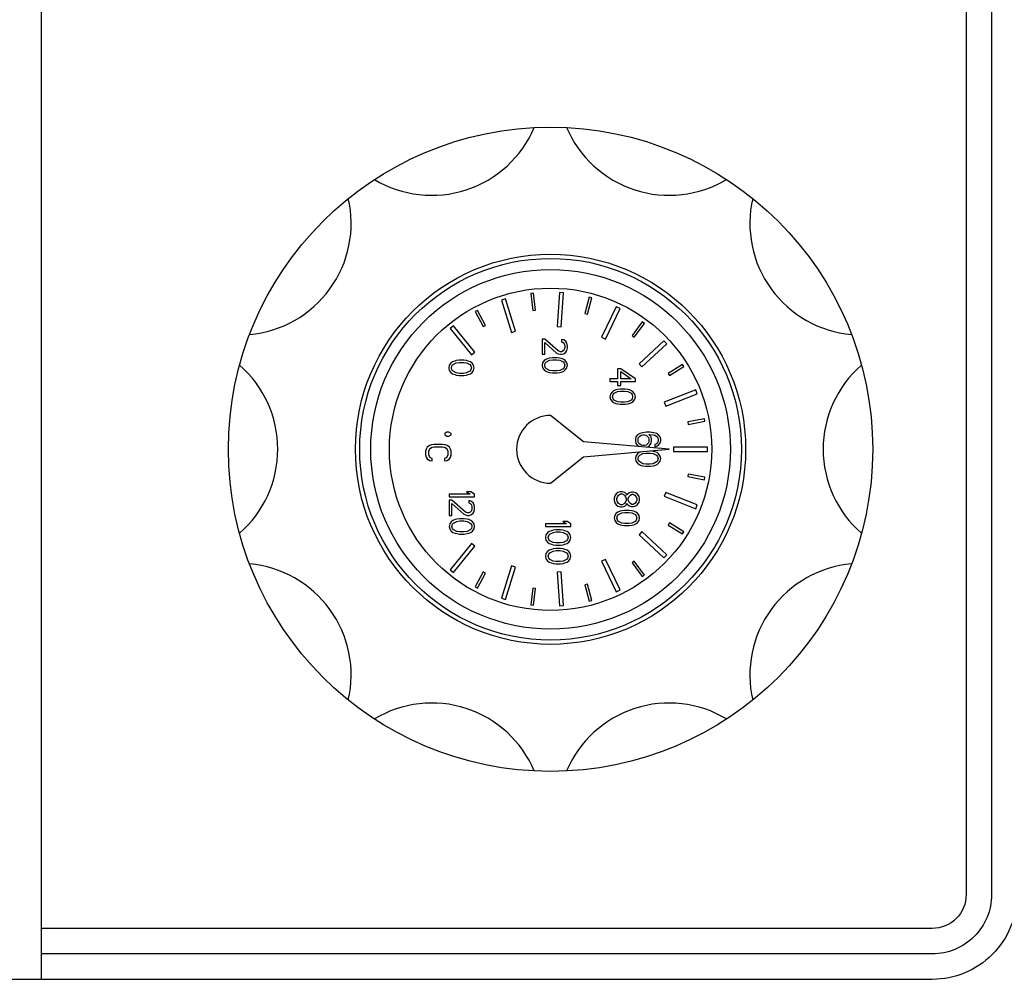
# Model space of a CAD drawing. Header units: millimetres. Extents: x 17747 to 112039, y -74980 to 446921.
# Tile 230 of 256: x 64267 to 64383, y 182978 to 183092. Entities that reach past the tile are written whole.
import ezdxf

# ---------------------------------------------------------------- set-up
doc = ezdxf.new("R2010")
doc.units = ezdxf.units.MM

# ---------------------------------------------------------------- blocks, each defined once
blk = doc.blocks.new('*U46')
blk.add_arc((0, -8.96), 13.12, 40.9361, 139.0639)
blk = doc.blocks.new('*U47')
at = {"color": 0, "linetype": 'ByBlock', "lineweight": -2, "transparency": 16777216}
for p, rotation in [((-844.6, 2147.53), 180), ((-865.94, 2140.6), 215.9999999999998), ((-823.26, 2140.6), 143.9999999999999), ((-879.13, 2122.44), 251.9999999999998), ((-810.07, 2122.44), 107.9999999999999), ((-879.13, 2100), 287.9999999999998), ((-810.07, 2100), 71.9999999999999), ((-865.94, 2081.85), 323.9999999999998), ((-823.26, 2081.85), 35.99999999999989)]:
    blk.add_blockref('*U46', p, dxfattribs=dict(at, rotation=rotation))
blk.add_blockref('*U46', (-844.6, 2074.91), dxfattribs=at)

msp = doc.modelspace()

# ---------------------------------------------------------------- linework, layer by layer
at = {"color": 0, "linetype": 'Continuous', "lineweight": -2}
for p, q in [((64327.63, 183059.33), (64327.33, 183059.3)), ((64327.33, 183059.3), (64327.57, 183057.31)), ((64327.87, 183057.35), (64327.63, 183059.33)), ((64330.7, 183059.42), (64330.42, 183055.43)), ((64331.2, 183059.38), (64330.7, 183059.42)), ((64330.92, 183055.39), (64331.2, 183059.38)), ((64324.33, 183058.66), (64323.86, 183058.51)), ((64323.86, 183058.51), (64325.06, 183054.7)), ((64325.54, 183054.85), (64324.33, 183058.66)), ((64334.22, 183058.87), (64333.71, 183056.94)), ((64334, 183056.86), (64334.51, 183058.8)), ((64334.51, 183058.8), (64334.22, 183058.87)), ((64321.03, 183057.31), (64320.77, 183057.17)), ((64320.77, 183057.17), (64321.72, 183055.41)), ((64321.98, 183055.55), (64321.03, 183057.31)), ((64327.57, 183057.31), (64327.87, 183057.35)), ((64333.71, 183056.94), (64334, 183056.86)), ((64337.4, 183057.75), (64335.67, 183054.14)), ((64336.13, 183053.92), (64337.85, 183057.53)), ((64337.85, 183057.53), (64337.4, 183057.75)), ((64340.48, 183055.95), (64339.29, 183054.34)), ((64339.53, 183054.16), (64340.72, 183055.78)), ((64340.72, 183055.78), (64340.48, 183055.95)), ((64318.21, 183055.48), (64317.82, 183055.16)), ((64317.82, 183055.16), (64320.34, 183052.06)), ((64320.73, 183052.37), (64318.21, 183055.48)), ((64321.72, 183055.41), (64321.98, 183055.55)), ((64325.06, 183054.7), (64325.54, 183054.85)), ((64330.42, 183055.43), (64330.92, 183055.39)), ((64328.98, 183053.94), (64328.66, 183053.94)), ((64328.66, 183053.94), (64328.66, 183052.14)), ((64330.57, 183052.54), (64328.98, 183053.94)), ((64328.98, 183053.54), (64330.38, 183052.29)), ((64328.98, 183052.14), (64328.98, 183053.54)), ((64331.21, 183053.84), (64330.96, 183053.89)), ((64330.96, 183053.89), (64330.96, 183053.64)), ((64330.96, 183053.64), (64331.15, 183053.54)), ((64331.15, 183053.54), (64331.27, 183053.39)), ((64331.47, 183053.64), (64331.21, 183053.84)), ((64331.27, 183053.39), (64331.34, 183053.14)), ((64331.59, 183053.44), (64331.47, 183053.64)), ((64331.66, 183053.09), (64331.59, 183053.44)), ((64335.67, 183054.14), (64336.13, 183053.92)), ((64339.29, 183054.34), (64339.53, 183054.16)), ((64343.02, 183053.74), (64340.09, 183051.02)), ((64343.36, 183053.38), (64343.02, 183053.74)), ((64320.34, 183052.06), (64320.73, 183052.37)), ((64330.38, 183052.29), (64330.57, 183052.19)), ((64330.83, 183052.44), (64330.57, 183052.54)), ((64330.96, 183052.44), (64330.83, 183052.44)), ((64331.15, 183052.54), (64330.96, 183052.44)), ((64331.27, 183052.69), (64331.15, 183052.54)), ((64331.21, 183052.19), (64331.47, 183052.39)), ((64331.34, 183052.94), (64331.27, 183052.69)), ((64331.34, 183053.14), (64331.34, 183052.94)), ((64331.47, 183052.39), (64331.59, 183052.59)), ((64331.59, 183052.59), (64331.66, 183052.89)), ((64331.66, 183052.89), (64331.66, 183053.09)), ((64340.43, 183050.65), (64343.36, 183053.38)), ((64317.91, 183051.09), (64317.72, 183050.84)), ((64318.1, 183051.24), (64317.91, 183051.09)), ((64318.36, 183051.34), (64318.1, 183051.24)), ((64318.17, 183050.94), (64318.55, 183051.14)), ((64318.55, 183051.39), (64318.36, 183051.34)), ((64318.87, 183051.44), (64318.55, 183051.39)), ((64318.55, 183051.14), (64318.93, 183051.19)), ((64319.44, 183051.44), (64318.87, 183051.44)), ((64318.93, 183051.19), (64319.38, 183051.19)), ((64319.38, 183051.19), (64319.76, 183051.14)), ((64319.76, 183051.39), (64319.44, 183051.44)), ((64319.96, 183051.34), (64319.76, 183051.39)), ((64319.76, 183051.14), (64320.15, 183050.94)), ((64320.21, 183051.24), (64319.96, 183051.34)), ((64320.4, 183051.09), (64320.21, 183051.24)), ((64320.59, 183050.84), (64320.4, 183051.09)), ((64328.66, 183052.14), (64328.98, 183052.14)), ((64328.72, 183051.14), (64328.66, 183050.84)), ((64328.91, 183051.39), (64328.72, 183051.14)), ((64329.1, 183051.54), (64328.91, 183051.39)), ((64328.98, 183050.84), (64329.04, 183051.09)), ((64329.04, 183051.09), (64329.17, 183051.24)), ((64329.36, 183051.64), (64329.1, 183051.54)), ((64329.17, 183051.24), (64329.55, 183051.44)), ((64329.55, 183051.69), (64329.36, 183051.64)), ((64329.87, 183051.74), (64329.55, 183051.69)), ((64329.55, 183051.44), (64329.93, 183051.49)), ((64330.44, 183051.74), (64329.87, 183051.74)), ((64329.93, 183051.49), (64330.38, 183051.49)), ((64330.38, 183051.49), (64330.76, 183051.44)), ((64330.76, 183051.69), (64330.44, 183051.74)), ((64330.57, 183052.19), (64330.83, 183052.14)), ((64330.96, 183051.64), (64330.76, 183051.69)), ((64330.76, 183051.44), (64331.15, 183051.24)), ((64330.83, 183052.14), (64330.96, 183052.14)), ((64330.96, 183052.14), (64331.21, 183052.19)), ((64331.21, 183051.54), (64330.96, 183051.64)), ((64331.15, 183051.24), (64331.27, 183051.09)), ((64331.4, 183051.39), (64331.21, 183051.54)), ((64331.27, 183051.09), (64331.34, 183050.84)), ((64331.59, 183051.14), (64331.4, 183051.39)), ((64331.66, 183050.84), (64331.59, 183051.14)), ((64317.72, 183050.84), (64317.66, 183050.54)), ((64317.66, 183050.54), (64317.72, 183050.24)), ((64317.72, 183050.24), (64317.91, 183049.99)), ((64317.91, 183049.99), (64318.1, 183049.84)), ((64317.98, 183050.54), (64318.04, 183050.79)), ((64318.04, 183050.29), (64317.98, 183050.54)), ((64318.04, 183050.79), (64318.17, 183050.94)), ((64318.17, 183050.14), (64318.04, 183050.29)), ((64318.55, 183049.94), (64318.17, 183050.14)), ((64318.93, 183049.89), (64318.55, 183049.94)), ((64319.76, 183049.94), (64319.38, 183049.89)), ((64320.15, 183050.14), (64319.76, 183049.94)), ((64320.15, 183050.94), (64320.27, 183050.79)), ((64320.27, 183050.29), (64320.15, 183050.14)), ((64320.21, 183049.84), (64320.4, 183049.99)), ((64320.27, 183050.79), (64320.34, 183050.54)), ((64320.34, 183050.54), (64320.27, 183050.29)), ((64320.4, 183049.99), (64320.59, 183050.24)), ((64320.66, 183050.54), (64320.59, 183050.84)), ((64320.59, 183050.24), (64320.66, 183050.54)), ((64328.66, 183050.84), (64328.72, 183050.54)), ((64328.72, 183050.54), (64328.91, 183050.29)), ((64328.91, 183050.29), (64329.1, 183050.14)), ((64329.04, 183050.59), (64328.98, 183050.84)), ((64329.17, 183050.44), (64329.04, 183050.59)), ((64329.1, 183050.14), (64329.36, 183050.04)), ((64329.55, 183050.24), (64329.17, 183050.44)), ((64329.36, 183050.04), (64329.55, 183049.99)), ((64329.93, 183050.19), (64329.55, 183050.24)), ((64329.55, 183049.99), (64329.87, 183049.94)), ((64329.87, 183049.94), (64330.44, 183049.94)), ((64330.38, 183050.19), (64329.93, 183050.19)), ((64330.76, 183050.24), (64330.38, 183050.19)), ((64330.44, 183049.94), (64330.76, 183049.99)), ((64331.15, 183050.44), (64330.76, 183050.24)), ((64330.76, 183049.99), (64330.96, 183050.04)), ((64330.96, 183050.04), (64331.21, 183050.14)), ((64331.27, 183050.59), (64331.15, 183050.44)), ((64331.21, 183050.14), (64331.4, 183050.29)), ((64331.34, 183050.84), (64331.27, 183050.59)), ((64331.4, 183050.29), (64331.59, 183050.54)), ((64331.59, 183050.54), (64331.66, 183050.84)), ((64337.93, 183050.44), (64337.55, 183050.44)), ((64337.55, 183050.44), (64337.55, 183049.24)), ((64339.66, 183049.24), (64337.93, 183050.44)), ((64337.93, 183050.09), (64339.15, 183049.24)), ((64337.93, 183049.24), (64337.93, 183050.09)), ((64340.09, 183051.02), (64340.43, 183050.65)), ((64345.22, 183050.94), (64343.53, 183049.88)), ((64343.69, 183049.62), (64345.38, 183050.69)), ((64345.38, 183050.69), (64345.22, 183050.94)), ((64318.1, 183049.84), (64318.36, 183049.74)), ((64318.36, 183049.74), (64318.55, 183049.69)), ((64318.55, 183049.69), (64318.87, 183049.64)), ((64318.87, 183049.64), (64319.44, 183049.64)), ((64319.38, 183049.89), (64318.93, 183049.89)), ((64319.44, 183049.64), (64319.76, 183049.69)), ((64319.76, 183049.69), (64319.96, 183049.74)), ((64319.96, 183049.74), (64320.21, 183049.84)), ((64336.66, 183049.24), (64336.66, 183048.94)), ((64337.55, 183049.24), (64336.66, 183049.24)), ((64336.66, 183048.94), (64337.55, 183048.94)), ((64337.55, 183048.94), (64337.55, 183048.44)), ((64339.15, 183049.24), (64337.93, 183049.24)), ((64337.93, 183048.44), (64337.93, 183048.94)), ((64337.93, 183048.94), (64339.66, 183048.94)), ((64339.66, 183048.94), (64339.66, 183049.24)), ((64343.53, 183049.88), (64343.69, 183049.62)), ((64336.91, 183047.69), (64336.72, 183047.44)), ((64337.1, 183047.84), (64336.91, 183047.69)), ((64337.36, 183047.94), (64337.1, 183047.84)), ((64337.17, 183047.54), (64337.55, 183047.74)), ((64337.55, 183047.99), (64337.36, 183047.94)), ((64337.55, 183048.44), (64337.93, 183048.44)), ((64337.87, 183048.04), (64337.55, 183047.99)), ((64337.55, 183047.74), (64337.93, 183047.79)), ((64338.44, 183048.04), (64337.87, 183048.04)), ((64337.93, 183047.79), (64338.38, 183047.79)), ((64338.38, 183047.79), (64338.76, 183047.74)), ((64338.76, 183047.99), (64338.44, 183048.04)), ((64338.96, 183047.94), (64338.76, 183047.99)), ((64338.76, 183047.74), (64339.15, 183047.54)), ((64339.21, 183047.84), (64338.96, 183047.94)), ((64339.4, 183047.69), (64339.21, 183047.84)), ((64339.59, 183047.44), (64339.4, 183047.69)), ((64346.78, 183047.96), (64343.06, 183046.49)), ((64346.96, 183047.49), (64346.78, 183047.96)), ((64336.72, 183047.44), (64336.66, 183047.14)), ((64336.66, 183047.14), (64336.72, 183046.84)), ((64336.72, 183046.84), (64336.91, 183046.59)), ((64336.91, 183046.59), (64337.1, 183046.44)), ((64336.98, 183047.14), (64337.04, 183047.39)), ((64337.04, 183046.89), (64336.98, 183047.14)), ((64337.04, 183047.39), (64337.17, 183047.54)), ((64337.17, 183046.74), (64337.04, 183046.89)), ((64337.1, 183046.44), (64337.36, 183046.34)), ((64337.55, 183046.54), (64337.17, 183046.74)), ((64337.93, 183046.49), (64337.55, 183046.54)), ((64338.38, 183046.49), (64337.93, 183046.49)), ((64338.76, 183046.54), (64338.38, 183046.49)), ((64339.15, 183046.74), (64338.76, 183046.54)), ((64338.96, 183046.34), (64339.21, 183046.44)), ((64339.15, 183047.54), (64339.27, 183047.39)), ((64339.27, 183046.89), (64339.15, 183046.74)), ((64339.21, 183046.44), (64339.4, 183046.59)), ((64339.27, 183047.39), (64339.34, 183047.14)), ((64339.34, 183047.14), (64339.27, 183046.89)), ((64339.4, 183046.59), (64339.59, 183046.84)), ((64339.66, 183047.14), (64339.59, 183047.44)), ((64339.59, 183046.84), (64339.66, 183047.14)), ((64343.06, 183046.49), (64343.24, 183046.03)), ((64343.24, 183046.03), (64346.96, 183047.49)), ((64337.36, 183046.34), (64337.55, 183046.29)), ((64337.55, 183046.29), (64337.87, 183046.24)), ((64337.87, 183046.24), (64338.44, 183046.24)), ((64338.44, 183046.24), (64338.76, 183046.29)), ((64338.76, 183046.29), (64338.96, 183046.34)), ((64333.56, 183041.83), (64329.66, 183044.94)), ((64347.8, 183044.54), (64345.84, 183044.17)), ((64345.84, 183044.17), (64345.9, 183043.88)), ((64345.9, 183043.88), (64347.86, 183044.25)), ((64347.86, 183044.25), (64347.8, 183044.54)), ((64317.43, 183042.94), (64317.18, 183042.79)), ((64317.68, 183042.94), (64317.43, 183042.94)), ((64317.93, 183042.79), (64317.68, 183042.94)), ((64340.93, 183042.94), (64340.49, 183042.89)), ((64341.38, 183042.94), (64340.93, 183042.94)), ((64341.83, 183042.89), (64341.38, 183042.94)), ((64317.18, 183042.79), (64317.18, 183042.64)), ((64317.18, 183042.64), (64317.43, 183042.49)), ((64317.43, 183042.49), (64317.68, 183042.49)), ((64317.68, 183042.49), (64317.93, 183042.64)), ((64317.93, 183042.64), (64317.93, 183042.79)), ((64343.66, 183040.94), (64333.56, 183041.83)), ((64339.72, 183042.39), (64339.66, 183042.14)), ((64339.66, 183042.14), (64339.66, 183041.89)), ((64339.66, 183041.89), (64339.72, 183041.64)), ((64339.91, 183042.64), (64339.72, 183042.39)), ((64340.17, 183042.79), (64339.91, 183042.64)), ((64339.98, 183042.19), (64340.04, 183042.34)), ((64339.98, 183041.84), (64339.98, 183042.19)), ((64340.04, 183041.69), (64339.98, 183041.84)), ((64340.04, 183042.34), (64340.17, 183042.49)), ((64340.49, 183042.89), (64340.17, 183042.79)), ((64340.17, 183042.49), (64340.36, 183042.59)), ((64340.36, 183042.59), (64340.55, 183042.64)), ((64340.55, 183042.64), (64340.74, 183042.64)), ((64340.74, 183042.64), (64340.93, 183042.59)), ((64340.93, 183042.59), (64341.06, 183042.49)), ((64341.06, 183042.49), (64341.19, 183042.34)), ((64341.19, 183042.34), (64341.25, 183042.19)), ((64341.25, 183041.84), (64341.19, 183041.69)), ((64341.51, 183042.39), (64341.25, 183042.69)), ((64341.25, 183042.69), (64341.38, 183042.69)), ((64341.25, 183042.19), (64341.25, 183041.84)), ((64341.38, 183042.69), (64341.76, 183042.64)), ((64341.57, 183042.14), (64341.51, 183042.39)), ((64341.51, 183041.64), (64341.57, 183041.89)), ((64341.57, 183041.89), (64341.57, 183042.14)), ((64341.76, 183042.64), (64341.96, 183042.59)), ((64342.15, 183042.79), (64341.83, 183042.89)), ((64341.96, 183042.59), (64342.15, 183042.49)), ((64342.4, 183042.64), (64342.15, 183042.79)), ((64342.15, 183042.49), (64342.27, 183042.34)), ((64342.27, 183042.34), (64342.34, 183042.19)), ((64342.34, 183041.89), (64342.27, 183041.74)), ((64342.34, 183042.19), (64342.34, 183041.89)), ((64342.59, 183042.39), (64342.4, 183042.64)), ((64342.66, 183042.14), (64342.59, 183042.39)), ((64342.59, 183041.69), (64342.66, 183041.94)), ((64342.66, 183041.94), (64342.66, 183042.14)), ((64314.99, 183040.97), (64314.93, 183040.72)), ((64314.93, 183040.72), (64314.93, 183040.27)), ((64315.12, 183041.17), (64314.99, 183040.97)), ((64315.37, 183041.37), (64315.12, 183041.17)), ((64315.31, 183040.72), (64315.37, 183040.92)), ((64315.31, 183040.27), (64315.31, 183040.72)), ((64315.63, 183041.47), (64315.37, 183041.37)), ((64315.37, 183040.92), (64315.5, 183041.07)), ((64315.5, 183041.07), (64315.69, 183041.17)), ((64315.95, 183041.52), (64315.63, 183041.47)), ((64315.69, 183041.17), (64315.95, 183041.22)), ((64316.91, 183041.52), (64315.95, 183041.52)), ((64315.95, 183041.22), (64316.91, 183041.22)), ((64317.23, 183041.47), (64316.91, 183041.52)), ((64316.91, 183041.22), (64317.16, 183041.17)), ((64317.16, 183041.17), (64317.35, 183041.07)), ((64317.48, 183041.37), (64317.23, 183041.47)), ((64317.35, 183041.07), (64317.48, 183040.92)), ((64317.74, 183041.17), (64317.48, 183041.37)), ((64317.48, 183040.92), (64317.54, 183040.72)), ((64317.54, 183040.72), (64317.54, 183040.27)), ((64317.86, 183040.97), (64317.74, 183041.17)), ((64317.93, 183040.72), (64317.86, 183040.97)), ((64317.93, 183040.27), (64317.93, 183040.72)), ((64333.56, 183040.06), (64343.66, 183040.94)), ((64339.72, 183041.64), (64339.91, 183041.39)), ((64339.91, 183041.39), (64340.16, 183041.25)), ((64340.17, 183041.54), (64340.04, 183041.69)), ((64340.36, 183040.64), (64340.1, 183040.54)), ((64340.36, 183041.44), (64340.17, 183041.54)), ((64340.55, 183041.39), (64340.36, 183041.44)), ((64340.74, 183041.39), (64340.55, 183041.39)), ((64340.93, 183041.44), (64340.74, 183041.39)), ((64341.06, 183041.54), (64340.93, 183041.44)), ((64340.93, 183041.18), (64341.13, 183041.24)), ((64341.19, 183041.69), (64341.06, 183041.54)), ((64341.13, 183041.24), (64341.32, 183041.39)), ((64341.32, 183041.39), (64341.51, 183041.64)), ((64341.76, 183040.69), (64341.44, 183040.74)), ((64341.96, 183040.64), (64341.76, 183040.69)), ((64342.15, 183041.59), (64341.96, 183041.49)), ((64341.96, 183041.49), (64341.96, 183041.24)), ((64341.96, 183041.24), (64342.15, 183041.29)), ((64342.21, 183040.54), (64341.96, 183040.64)), ((64342.27, 183041.74), (64342.15, 183041.59)), ((64342.15, 183041.29), (64342.4, 183041.44)), ((64342.4, 183041.44), (64342.59, 183041.69)), ((64344.16, 183041.19), (64344.16, 183040.69)), ((64348.16, 183041.19), (64344.16, 183041.19)), ((64344.16, 183040.69), (64348.16, 183040.69)), ((64348.16, 183040.69), (64348.16, 183041.19)), ((64314.93, 183040.27), (64314.99, 183040.02)), ((64314.99, 183040.02), (64315.12, 183039.82)), ((64315.12, 183039.82), (64315.37, 183039.62)), ((64315.37, 183040.07), (64315.31, 183040.27)), ((64315.5, 183039.92), (64315.37, 183040.07)), ((64315.37, 183039.62), (64315.69, 183039.57)), ((64315.69, 183039.87), (64315.5, 183039.92)), ((64315.69, 183039.57), (64315.69, 183039.87)), ((64317.35, 183039.92), (64317.16, 183039.87)), ((64317.16, 183039.87), (64317.16, 183039.57)), ((64317.16, 183039.57), (64317.48, 183039.62)), ((64317.48, 183040.07), (64317.35, 183039.92)), ((64317.54, 183040.27), (64317.48, 183040.07)), ((64317.48, 183039.62), (64317.74, 183039.82)), ((64317.74, 183039.82), (64317.86, 183040.02)), ((64317.86, 183040.02), (64317.93, 183040.27)), ((64329.66, 183036.94), (64333.56, 183040.06)), ((64339.72, 183040.14), (64339.66, 183039.84)), ((64339.66, 183039.84), (64339.72, 183039.54)), ((64339.91, 183040.39), (64339.72, 183040.14)), ((64339.72, 183039.54), (64339.91, 183039.29)), ((64340.1, 183040.54), (64339.91, 183040.39)), ((64339.98, 183039.84), (64340.04, 183040.09)), ((64340.04, 183039.59), (64339.98, 183039.84)), ((64340.04, 183040.09), (64340.17, 183040.24)), ((64340.17, 183039.44), (64340.04, 183039.59)), ((64340.17, 183040.24), (64340.55, 183040.44)), ((64340.55, 183040.44), (64340.93, 183040.49)), ((64340.93, 183040.49), (64341.38, 183040.49)), ((64341.38, 183040.49), (64341.76, 183040.44)), ((64341.76, 183040.44), (64342.15, 183040.24)), ((64342.15, 183040.24), (64342.27, 183040.09)), ((64342.27, 183039.59), (64342.15, 183039.44)), ((64342.4, 183040.39), (64342.21, 183040.54)), ((64342.27, 183040.09), (64342.34, 183039.84)), ((64342.34, 183039.84), (64342.27, 183039.59)), ((64342.59, 183040.14), (64342.4, 183040.39)), ((64342.4, 183039.29), (64342.59, 183039.54)), ((64342.66, 183039.84), (64342.59, 183040.14)), ((64342.59, 183039.54), (64342.66, 183039.84)), ((64339.91, 183039.29), (64340.1, 183039.14)), ((64340.1, 183039.14), (64340.36, 183039.04)), ((64340.55, 183039.24), (64340.17, 183039.44)), ((64340.36, 183039.04), (64340.55, 183038.99)), ((64340.93, 183039.19), (64340.55, 183039.24)), ((64340.55, 183038.99), (64340.87, 183038.94)), ((64340.87, 183038.94), (64341.44, 183038.94)), ((64341.38, 183039.19), (64340.93, 183039.19)), ((64341.76, 183039.24), (64341.38, 183039.19)), ((64341.44, 183038.94), (64341.76, 183038.99)), ((64342.15, 183039.44), (64341.76, 183039.24)), ((64341.76, 183038.99), (64341.96, 183039.04)), ((64341.96, 183039.04), (64342.21, 183039.14)), ((64342.21, 183039.14), (64342.4, 183039.29)), ((64345.9, 183038.01), (64345.84, 183037.72)), ((64345.84, 183037.72), (64347.8, 183037.35)), ((64347.86, 183037.64), (64345.9, 183038.01)), ((64347.8, 183037.35), (64347.86, 183037.64)), ((64320.2, 183035.64), (64317.71, 183035.64)), ((64317.71, 183035.64), (64317.71, 183035.34)), ((64317.71, 183035.34), (64320.71, 183035.34)), ((64318.03, 183034.94), (64317.71, 183034.94)), ((64317.71, 183034.94), (64317.71, 183033.14)), ((64319.62, 183033.54), (64318.03, 183034.94)), ((64320.26, 183035.94), (64319.75, 183035.94)), ((64319.75, 183035.94), (64320.2, 183035.64)), ((64320.26, 183034.84), (64320.01, 183034.89)), ((64320.01, 183034.89), (64320.01, 183034.64)), ((64320.71, 183035.64), (64320.26, 183035.94)), ((64320.52, 183034.64), (64320.26, 183034.84)), ((64320.71, 183035.34), (64320.71, 183035.64)), ((64337.22, 183035.44), (64337.16, 183035.19)), ((64337.16, 183035.19), (64337.16, 183034.89)), ((64337.16, 183034.89), (64337.22, 183034.64)), ((64337.41, 183035.69), (64337.22, 183035.44)), ((64337.6, 183035.84), (64337.41, 183035.69)), ((64337.48, 183035.14), (64337.54, 183035.34)), ((64337.48, 183034.94), (64337.48, 183035.14)), ((64337.54, 183034.74), (64337.48, 183034.94)), ((64337.54, 183035.34), (64337.67, 183035.54)), ((64337.92, 183035.94), (64337.6, 183035.84)), ((64337.67, 183035.54), (64337.92, 183035.69)), ((64338.11, 183035.94), (64337.92, 183035.94)), ((64337.92, 183035.69), (64338.11, 183035.69)), ((64338.43, 183035.84), (64338.11, 183035.94)), ((64338.11, 183035.69), (64338.37, 183035.54)), ((64338.37, 183035.54), (64338.5, 183035.34)), ((64338.63, 183035.64), (64338.43, 183035.84)), ((64338.5, 183035.34), (64338.56, 183035.14)), ((64338.56, 183034.94), (64338.5, 183034.74)), ((64338.56, 183035.14), (64338.56, 183034.94)), ((64338.69, 183035.54), (64338.63, 183035.64)), ((64338.75, 183035.64), (64338.69, 183035.54)), ((64338.94, 183035.79), (64338.75, 183035.64)), ((64338.82, 183035.14), (64338.88, 183035.34)), ((64338.82, 183034.94), (64338.82, 183035.14)), ((64338.88, 183034.74), (64338.82, 183034.94)), ((64338.88, 183035.34), (64339.07, 183035.54)), ((64339.2, 183035.89), (64338.94, 183035.79)), ((64339.07, 183035.54), (64339.26, 183035.64)), ((64339.39, 183035.89), (64339.2, 183035.89)), ((64339.26, 183035.64), (64339.39, 183035.64)), ((64339.71, 183035.79), (64339.39, 183035.89)), ((64339.39, 183035.64), (64339.58, 183035.54)), ((64339.58, 183035.54), (64339.77, 183035.34)), ((64339.9, 183035.64), (64339.71, 183035.79)), ((64339.77, 183035.34), (64339.84, 183035.14)), ((64339.84, 183034.94), (64339.77, 183034.74)), ((64339.84, 183035.14), (64339.84, 183034.94)), ((64340.09, 183035.39), (64339.9, 183035.64)), ((64340.16, 183035.14), (64340.09, 183035.39)), ((64340.09, 183034.69), (64340.16, 183034.94)), ((64340.16, 183034.94), (64340.16, 183035.14)), ((64343.24, 183035.86), (64343.06, 183035.4)), ((64343.06, 183035.4), (64346.78, 183033.93)), ((64346.96, 183034.4), (64343.24, 183035.86)), ((64318.03, 183033.14), (64318.03, 183034.54)), ((64318.03, 183034.54), (64319.43, 183033.29)), ((64320.01, 183034.64), (64320.2, 183034.54)), ((64320.2, 183034.54), (64320.32, 183034.39)), ((64320.32, 183033.69), (64320.2, 183033.54)), ((64320.32, 183034.39), (64320.39, 183034.14)), ((64320.39, 183033.94), (64320.32, 183033.69)), ((64320.39, 183034.14), (64320.39, 183033.94)), ((64320.64, 183034.44), (64320.52, 183034.64)), ((64320.71, 183034.09), (64320.64, 183034.44)), ((64320.64, 183033.59), (64320.71, 183033.89)), ((64320.71, 183033.89), (64320.71, 183034.09)), ((64337.22, 183034.64), (64337.41, 183034.39)), ((64337.41, 183034.39), (64337.6, 183034.24)), ((64337.67, 183034.54), (64337.54, 183034.74)), ((64337.6, 183034.24), (64337.92, 183034.14)), ((64337.92, 183034.39), (64337.67, 183034.54)), ((64338.05, 183033.69), (64337.86, 183033.64)), ((64338.11, 183034.39), (64337.92, 183034.39)), ((64337.92, 183034.14), (64338.11, 183034.14)), ((64338.37, 183033.74), (64338.05, 183033.69)), ((64338.37, 183034.54), (64338.11, 183034.39)), ((64338.11, 183034.14), (64338.43, 183034.24)), ((64338.5, 183034.74), (64338.37, 183034.54)), ((64338.94, 183033.74), (64338.37, 183033.74)), ((64338.43, 183034.24), (64338.63, 183034.44)), ((64338.63, 183034.44), (64338.69, 183034.54)), ((64338.69, 183034.54), (64338.75, 183034.44)), ((64338.75, 183034.44), (64338.94, 183034.29)), ((64339.07, 183034.54), (64338.88, 183034.74)), ((64338.94, 183034.29), (64339.2, 183034.19)), ((64339.26, 183033.69), (64338.94, 183033.74)), ((64339.26, 183034.44), (64339.07, 183034.54)), ((64339.2, 183034.19), (64339.39, 183034.19)), ((64339.39, 183034.44), (64339.26, 183034.44)), ((64339.46, 183033.64), (64339.26, 183033.69)), ((64339.58, 183034.54), (64339.39, 183034.44)), ((64339.39, 183034.19), (64339.71, 183034.29)), ((64339.77, 183034.74), (64339.58, 183034.54)), ((64339.71, 183034.29), (64339.9, 183034.44)), ((64339.9, 183034.44), (64340.09, 183034.69)), ((64346.78, 183033.93), (64346.96, 183034.4)), ((64317.71, 183033.14), (64318.03, 183033.14)), ((64318.15, 183032.54), (64317.96, 183032.39)), ((64318.41, 183032.64), (64318.15, 183032.54)), ((64318.6, 183032.69), (64318.41, 183032.64)), ((64318.92, 183032.74), (64318.6, 183032.69)), ((64318.6, 183032.44), (64318.98, 183032.49)), ((64319.49, 183032.74), (64318.92, 183032.74)), ((64318.98, 183032.49), (64319.43, 183032.49)), ((64319.43, 183033.29), (64319.62, 183033.19)), ((64319.43, 183032.49), (64319.81, 183032.44)), ((64319.81, 183032.69), (64319.49, 183032.74)), ((64319.88, 183033.44), (64319.62, 183033.54)), ((64319.62, 183033.19), (64319.88, 183033.14)), ((64320.01, 183032.64), (64319.81, 183032.69)), ((64320.01, 183033.44), (64319.88, 183033.44)), ((64319.88, 183033.14), (64320.01, 183033.14)), ((64320.2, 183033.54), (64320.01, 183033.44)), ((64320.01, 183033.14), (64320.26, 183033.19)), ((64320.26, 183032.54), (64320.01, 183032.64)), ((64320.26, 183033.19), (64320.52, 183033.39)), ((64320.45, 183032.39), (64320.26, 183032.54)), ((64320.52, 183033.39), (64320.64, 183033.59)), ((64337.22, 183033.14), (64337.16, 183032.84)), ((64337.16, 183032.84), (64337.22, 183032.54)), ((64337.41, 183033.39), (64337.22, 183033.14)), ((64337.22, 183032.54), (64337.41, 183032.29)), ((64337.6, 183033.54), (64337.41, 183033.39)), ((64337.48, 183032.84), (64337.54, 183033.09)), ((64337.54, 183032.59), (64337.48, 183032.84)), ((64337.54, 183033.09), (64337.67, 183033.24)), ((64337.67, 183032.44), (64337.54, 183032.59)), ((64337.86, 183033.64), (64337.6, 183033.54)), ((64337.67, 183033.24), (64338.05, 183033.44)), ((64338.05, 183033.44), (64338.43, 183033.49)), ((64338.43, 183033.49), (64338.88, 183033.49)), ((64338.88, 183033.49), (64339.26, 183033.44)), ((64339.26, 183033.44), (64339.65, 183033.24)), ((64339.71, 183033.54), (64339.46, 183033.64)), ((64339.65, 183033.24), (64339.77, 183033.09)), ((64339.77, 183032.59), (64339.65, 183032.44)), ((64339.9, 183033.39), (64339.71, 183033.54)), ((64339.77, 183033.09), (64339.84, 183032.84)), ((64339.84, 183032.84), (64339.77, 183032.59)), ((64340.09, 183033.14), (64339.9, 183033.39)), ((64339.9, 183032.29), (64340.09, 183032.54)), ((64340.16, 183032.84), (64340.09, 183033.14)), ((64340.09, 183032.54), (64340.16, 183032.84)), ((64317.77, 183032.14), (64317.71, 183031.84)), ((64317.71, 183031.84), (64317.77, 183031.54)), ((64317.96, 183032.39), (64317.77, 183032.14)), ((64317.77, 183031.54), (64317.96, 183031.29)), ((64318.03, 183031.84), (64318.09, 183032.09)), ((64318.09, 183031.59), (64318.03, 183031.84)), ((64318.09, 183032.09), (64318.22, 183032.24)), ((64318.22, 183031.44), (64318.09, 183031.59)), ((64318.22, 183032.24), (64318.6, 183032.44)), ((64318.6, 183031.24), (64318.22, 183031.44)), ((64319.81, 183032.44), (64320.2, 183032.24)), ((64320.2, 183031.44), (64319.81, 183031.24)), ((64320.2, 183032.24), (64320.32, 183032.09)), ((64320.32, 183031.59), (64320.2, 183031.44)), ((64320.32, 183032.09), (64320.39, 183031.84)), ((64320.39, 183031.84), (64320.32, 183031.59)), ((64320.64, 183032.14), (64320.45, 183032.39)), ((64320.45, 183031.29), (64320.64, 183031.54)), ((64320.71, 183031.84), (64320.64, 183032.14)), ((64320.64, 183031.54), (64320.71, 183031.84)), ((64329.06, 183032.14), (64329.06, 183031.84)), ((64331.55, 183032.14), (64329.06, 183032.14)), ((64329.06, 183031.84), (64332.06, 183031.84)), ((64329.76, 183031.34), (64329.5, 183031.24)), ((64329.95, 183031.39), (64329.76, 183031.34)), ((64330.27, 183031.44), (64329.95, 183031.39)), ((64330.84, 183031.44), (64330.27, 183031.44)), ((64331.16, 183031.39), (64330.84, 183031.44)), ((64331.61, 183032.44), (64331.1, 183032.44)), ((64331.1, 183032.44), (64331.55, 183032.14)), ((64331.36, 183031.34), (64331.16, 183031.39)), ((64331.61, 183031.24), (64331.36, 183031.34)), ((64332.06, 183032.14), (64331.61, 183032.44)), ((64332.06, 183031.84), (64332.06, 183032.14)), ((64337.41, 183032.29), (64337.6, 183032.14)), ((64337.6, 183032.14), (64337.86, 183032.04)), ((64338.05, 183032.24), (64337.67, 183032.44)), ((64337.86, 183032.04), (64338.05, 183031.99)), ((64338.43, 183032.19), (64338.05, 183032.24)), ((64338.05, 183031.99), (64338.37, 183031.94)), ((64338.37, 183031.94), (64338.94, 183031.94)), ((64338.88, 183032.19), (64338.43, 183032.19)), ((64339.26, 183032.24), (64338.88, 183032.19)), ((64338.94, 183031.94), (64339.26, 183031.99)), ((64339.65, 183032.44), (64339.26, 183032.24)), ((64339.26, 183031.99), (64339.46, 183032.04)), ((64339.46, 183032.04), (64339.71, 183032.14)), ((64339.71, 183032.14), (64339.9, 183032.29)), ((64343.69, 183032.27), (64343.53, 183032.01)), ((64343.53, 183032.01), (64345.22, 183030.95)), ((64345.38, 183031.2), (64343.69, 183032.27)), ((64317.96, 183031.29), (64318.15, 183031.14)), ((64318.15, 183031.14), (64318.41, 183031.04)), ((64318.41, 183031.04), (64318.6, 183030.99)), ((64318.98, 183031.19), (64318.6, 183031.24)), ((64318.6, 183030.99), (64318.92, 183030.94)), ((64318.92, 183030.94), (64319.49, 183030.94)), ((64319.43, 183031.19), (64318.98, 183031.19)), ((64319.81, 183031.24), (64319.43, 183031.19)), ((64319.49, 183030.94), (64319.81, 183030.99)), ((64319.81, 183030.99), (64320.01, 183031.04)), ((64320.01, 183031.04), (64320.26, 183031.14)), ((64320.26, 183031.14), (64320.45, 183031.29)), ((64329.12, 183030.84), (64329.06, 183030.54)), ((64329.06, 183030.54), (64329.12, 183030.24)), ((64329.31, 183031.09), (64329.12, 183030.84)), ((64329.12, 183030.24), (64329.31, 183029.99)), ((64329.5, 183031.24), (64329.31, 183031.09)), ((64329.38, 183030.54), (64329.44, 183030.79)), ((64329.44, 183030.29), (64329.38, 183030.54)), ((64329.44, 183030.79), (64329.57, 183030.94)), ((64329.57, 183030.14), (64329.44, 183030.29)), ((64329.57, 183030.94), (64329.95, 183031.14)), ((64329.95, 183031.14), (64330.33, 183031.19)), ((64330.33, 183031.19), (64330.78, 183031.19)), ((64330.78, 183031.19), (64331.16, 183031.14)), ((64331.16, 183031.14), (64331.55, 183030.94)), ((64331.55, 183030.94), (64331.67, 183030.79)), ((64331.67, 183030.29), (64331.55, 183030.14)), ((64331.8, 183031.09), (64331.61, 183031.24)), ((64331.67, 183030.79), (64331.74, 183030.54)), ((64331.74, 183030.54), (64331.67, 183030.29)), ((64331.99, 183030.84), (64331.8, 183031.09)), ((64331.8, 183029.99), (64331.99, 183030.24)), ((64332.06, 183030.54), (64331.99, 183030.84)), ((64331.99, 183030.24), (64332.06, 183030.54)), ((64340.43, 183031.24), (64340.09, 183030.87)), ((64340.09, 183030.87), (64343.02, 183028.14)), ((64343.36, 183028.51), (64340.43, 183031.24)), ((64345.22, 183030.95), (64345.38, 183031.2)), ((64320.34, 183029.83), (64317.82, 183026.72)), ((64318.21, 183026.41), (64320.73, 183029.52)), ((64320.73, 183029.52), (64320.34, 183029.83)), ((64329.31, 183029.99), (64329.5, 183029.84)), ((64329.5, 183029.04), (64329.31, 183028.89)), ((64329.5, 183029.84), (64329.76, 183029.74)), ((64329.76, 183029.14), (64329.5, 183029.04)), ((64329.95, 183029.94), (64329.57, 183030.14)), ((64329.76, 183029.74), (64329.95, 183029.69)), ((64329.95, 183029.19), (64329.76, 183029.14)), ((64330.33, 183029.89), (64329.95, 183029.94)), ((64329.95, 183029.69), (64330.27, 183029.64)), ((64330.27, 183029.24), (64329.95, 183029.19)), ((64330.27, 183029.64), (64330.84, 183029.64)), ((64330.84, 183029.24), (64330.27, 183029.24)), ((64330.78, 183029.89), (64330.33, 183029.89)), ((64331.16, 183029.94), (64330.78, 183029.89)), ((64330.84, 183029.64), (64331.16, 183029.69)), ((64331.16, 183029.19), (64330.84, 183029.24)), ((64331.55, 183030.14), (64331.16, 183029.94)), ((64331.16, 183029.69), (64331.36, 183029.74)), ((64331.36, 183029.14), (64331.16, 183029.19)), ((64331.36, 183029.74), (64331.61, 183029.84)), ((64331.61, 183029.04), (64331.36, 183029.14)), ((64331.61, 183029.84), (64331.8, 183029.99)), ((64331.8, 183028.89), (64331.61, 183029.04)), ((64329.12, 183028.64), (64329.06, 183028.34)), ((64329.06, 183028.34), (64329.12, 183028.04)), ((64329.31, 183028.89), (64329.12, 183028.64)), ((64329.12, 183028.04), (64329.31, 183027.79)), ((64329.38, 183028.34), (64329.44, 183028.59)), ((64329.44, 183028.09), (64329.38, 183028.34)), ((64329.44, 183028.59), (64329.57, 183028.74)), ((64329.57, 183027.94), (64329.44, 183028.09)), ((64329.57, 183028.74), (64329.95, 183028.94)), ((64329.95, 183027.74), (64329.57, 183027.94)), ((64329.95, 183028.94), (64330.33, 183028.99)), ((64330.33, 183028.99), (64330.78, 183028.99)), ((64330.78, 183028.99), (64331.16, 183028.94)), ((64331.16, 183028.94), (64331.55, 183028.74)), ((64331.55, 183027.94), (64331.16, 183027.74)), ((64331.55, 183028.74), (64331.67, 183028.59)), ((64331.67, 183028.09), (64331.55, 183027.94)), ((64331.67, 183028.59), (64331.74, 183028.34)), ((64331.74, 183028.34), (64331.67, 183028.09)), ((64331.99, 183028.64), (64331.8, 183028.89)), ((64331.8, 183027.79), (64331.99, 183028.04)), ((64332.06, 183028.34), (64331.99, 183028.64)), ((64331.99, 183028.04), (64332.06, 183028.34)), ((64336.13, 183027.96), (64335.67, 183027.75)), ((64337.85, 183024.35), (64336.13, 183027.96)), ((64343.02, 183028.14), (64343.36, 183028.51)), ((64317.82, 183026.72), (64318.21, 183026.41)), ((64325.06, 183027.19), (64323.86, 183023.38)), ((64324.33, 183023.23), (64325.54, 183027.04)), ((64325.54, 183027.04), (64325.06, 183027.19)), ((64329.31, 183027.79), (64329.5, 183027.64)), ((64329.5, 183027.64), (64329.76, 183027.54)), ((64329.76, 183027.54), (64329.95, 183027.49)), ((64330.33, 183027.69), (64329.95, 183027.74)), ((64329.95, 183027.49), (64330.27, 183027.44)), ((64330.27, 183027.44), (64330.84, 183027.44)), ((64330.78, 183027.69), (64330.33, 183027.69)), ((64331.16, 183027.74), (64330.78, 183027.69)), ((64330.84, 183027.44), (64331.16, 183027.49)), ((64331.16, 183027.49), (64331.36, 183027.54)), ((64331.36, 183027.54), (64331.61, 183027.64)), ((64331.61, 183027.64), (64331.8, 183027.79)), ((64335.67, 183027.75), (64337.4, 183024.14)), ((64339.53, 183027.73), (64339.29, 183027.55)), ((64339.29, 183027.55), (64340.48, 183025.94)), ((64340.72, 183026.11), (64339.53, 183027.73)), ((64321.72, 183026.48), (64320.77, 183024.72)), ((64321.03, 183024.58), (64321.98, 183026.34)), ((64321.98, 183026.34), (64321.72, 183026.48)), ((64330.92, 183026.5), (64330.42, 183026.46)), ((64330.42, 183026.46), (64330.7, 183022.47)), ((64331.2, 183022.51), (64330.92, 183026.5)), ((64340.48, 183025.94), (64340.72, 183026.11)), ((64320.77, 183024.72), (64321.03, 183024.58)), ((64327.57, 183024.58), (64327.33, 183022.59)), ((64327.87, 183024.54), (64327.57, 183024.58)), ((64327.63, 183022.56), (64327.87, 183024.54)), ((64334, 183025.03), (64333.71, 183024.95)), ((64333.71, 183024.95), (64334.22, 183023.02)), ((64334.51, 183023.09), (64334, 183025.03)), ((64323.86, 183023.38), (64324.33, 183023.23)), ((64337.4, 183024.14), (64337.85, 183024.35)), ((64327.33, 183022.59), (64327.63, 183022.56)), ((64330.7, 183022.47), (64331.2, 183022.51)), ((64334.22, 183023.02), (64334.51, 183023.09))]:
    msp.add_line(p, q, dxfattribs=at)
at = {"color": 0, "lineweight": -2}
for points in [[(64021.35, 182978.44), (63994.66, 182978.44, -0.414214), (63984.66, 182988.44), (63984.66, 183218.44, -0.414214), (63994.66, 183228.44), (64374.66, 183228.44, -0.414214), (64384.66, 183218.44), (64384.66, 182988.44, -0.414214), (64374.66, 182978.44), (64021.14, 182978.44)], [(64269.66, 183225.44), (64374.66, 183225.44, -0.414214), (64381.66, 183218.44), (64381.66, 182988.44, -0.414214), (64374.66, 182981.44), (64269.66, 182981.44)], [(64269.66, 183222.44), (64374.66, 183222.44, -0.414214), (64378.66, 183218.44), (64378.66, 182988.44, -0.414214), (64374.66, 182984.44), (64269.66, 182984.44)]]:
    msp.add_lwpolyline(points, format="xyb", dxfattribs=at)
msp.add_lwpolyline([(64269.66, 182978.44), (64269.66, 183228.44)], dxfattribs=at)
msp.add_circle((64329.66, 183040.94), 37.98, dxfattribs=at)
at = {"color": 0, "linetype": 'Continuous', "lineweight": -2}
for radius in [23, 22.5, 21.2, 19]:
    msp.add_circle((64329.66, 183040.94), radius, dxfattribs=at)
msp.add_arc((64329.66, 183040.94), 4, 90, 270, dxfattribs=at)

# ---------------------------------------------------------------- block references
at = {"color": 0, "lineweight": -2, "rotation": 270}
msp.add_blockref('*U47', (62218.43, 182196.35), dxfattribs=at)

doc.saveas('drawing.dxf')
